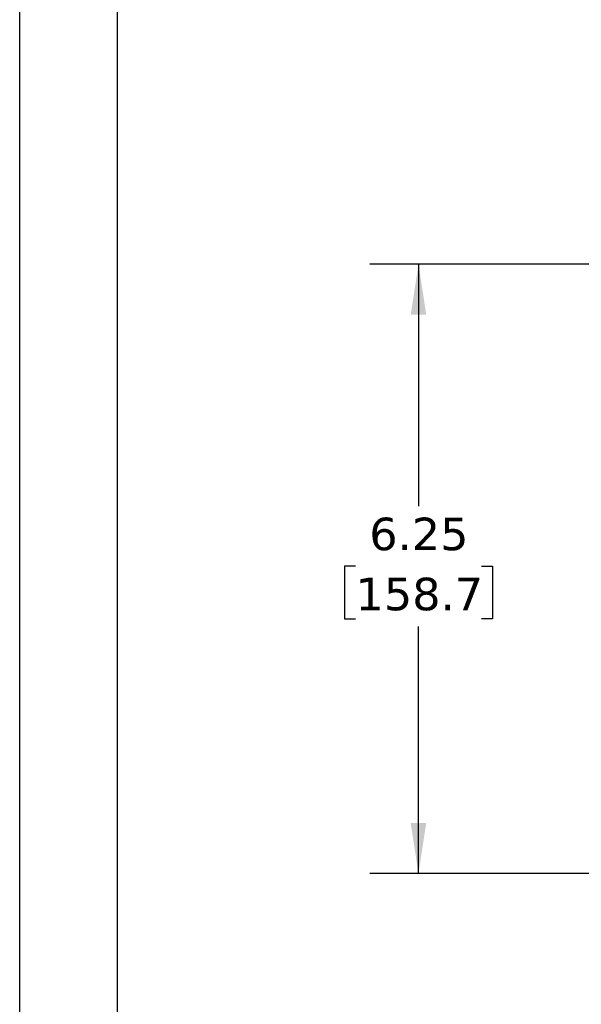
# Model space of a CAD drawing. Header units: inches. Extents: x 0 to 44, y 0 to 34.
# Tile 2 of 9: x 0 to 5.8, y 13.8 to 23.9. Entities that reach past the tile are written whole.
import ezdxf

# ---------------------------------------------------------------- set-up
doc = ezdxf.new("R2010")
doc.units = ezdxf.units.IN
doc.header["$LTSCALE"] = 4
doc.header["$MEASUREMENT"] = 0
doc.linetypes.add('SLD-Solid', pattern=[0])
doc.layers.add('DIMENSIONS', color=140, linetype='SLD-Solid', lineweight=25)
doc.layers.add('TEXT', color=140, linetype='SLD-Solid', lineweight=25)
doc.styles.add('SLDTEXTSTYLE0', font='VERDANA.TTF')
doc.dimstyles.new('SLDDIMSTYLE1', dxfattribs={"dimtxt": 0.339844, "dimasz": 0.52, "dimexe": 0, "dimexo": 0.0625, "dimgap": 0.084961, "dimtad": 0, "dimtih": 1, "dimtoh": 1, "dimrnd": 1e-09, "dimzin": 12, "dimdsep": 46, "dimtxsty": 'SLDTEXTSTYLE0', "dimsah": 1, "dimcen": 0.09, "dimadec": 0, "dimazin": 3, "dimtfac": 1, "dimtofl": 0, "dimtmove": 0, "dimatfit": 3, "dimfxl": 0, "dimfrac": 2, "dimtolj": 1, "dimtzin": 12, "dimarcsym": 0})

# ---------------------------------------------------------------- blocks, each defined once
blk = doc.blocks.new('_D_1')
at = {"layer": 'DIMENSIONS'}
for p, q in [((8.225, 21.398), (3.592, 21.398)), ((4.092, 21.398), (4.092, 18.915)), ((3.446, 18.299), (3.332, 18.299)), ((3.332, 18.299), (3.332, 17.759)), ((4.738, 18.299), (4.853, 18.299)), ((4.853, 18.299), (4.853, 17.759)), ((3.332, 17.759), (3.446, 17.759)), ((4.092, 15.148), (4.092, 17.683)), ((4.853, 17.759), (4.738, 17.759)), ((9.46, 15.148), (3.592, 15.148))]:
    blk.add_line(p, q, dxfattribs=at)
for points in [[(4.092, 21.398), (4.012, 20.878), (4.172, 20.878)], [(4.092, 15.148), (4.172, 15.668), (4.012, 15.668)]]:
    blk.add_solid(points, dxfattribs=at)
at = {"layer": 'DIMENSIONS', "char_height": 0.3333, "attachment_point": 1, "style": 'SLDTEXTSTYLE0'}
for s, insert in [('6.25', (3.587, 18.798)), ('158.7', (3.446, 18.182))]:
    blk.add_mtext(s, dxfattribs=dict(at, insert=insert))

msp = doc.modelspace()

# ---------------------------------------------------------------- linework, layer by layer
at = {"color": 7, "linetype": 'SLD-Solid'}
msp.add_line((0, 34), (0, 0), dxfattribs=at)
at = {"layer": 'TEXT'}
msp.add_line((1, 33), (1, 1), dxfattribs=at)

# ---------------------------------------------------------------- dimensions: what is measured, and where the dimension line sits
at = {"layer": 'DIMENSIONS'}
dim = msp.add_linear_dim(base=(4.092, 21.398), p1=(9.66, 15.148), p2=(8.425, 21.398), angle=90, dimstyle='SLDDIMSTYLE1', dxfattribs=at)
dim.commit()
dim.dimension.update_dxf_attribs({"geometry": '_D_1', "text_midpoint": (4.092, 18.299), "dimtype": 160})

doc.saveas('drawing.dxf')
